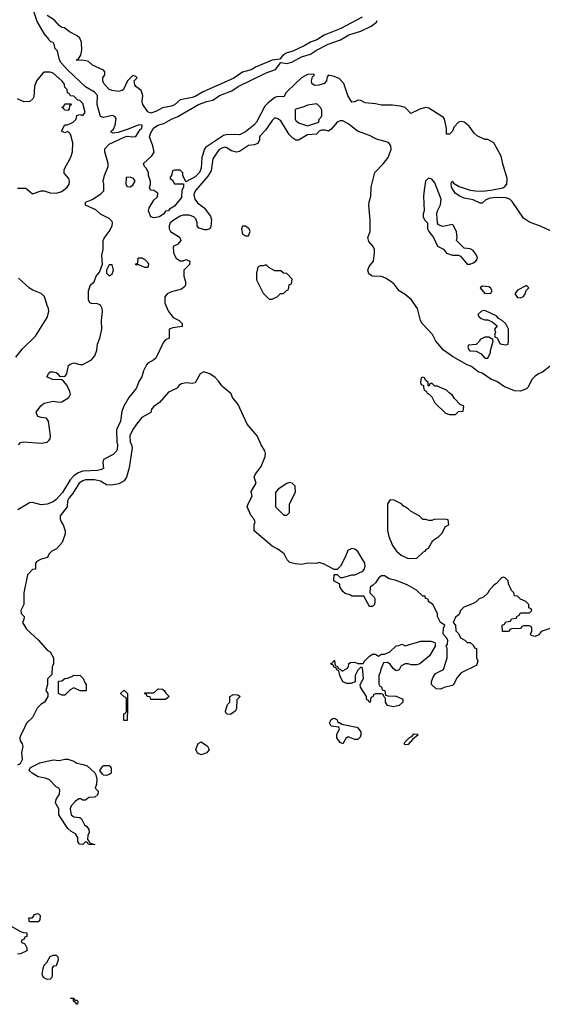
# Model space of a CAD drawing. Header units: inches. Extents: x 2710751 to 2829008, y 857003 to 965602.
# Tile 182 of 256: x 2772724 to 2776258, y 915829 to 922482. Entities that reach past the tile are written whole.
import ezdxf

# ---------------------------------------------------------------- set-up
doc = ezdxf.new("R2010")
doc.units = ezdxf.units.IN
doc.header["$MEASUREMENT"] = 0
doc.layers.add('C7971', color=7, linetype='Continuous')
doc.layers.add('C7972', color=7, linetype='Continuous')

msp = doc.modelspace()

# ---------------------------------------------------------------- linework, layer by layer
at = {"layer": 'C7971', "color": 2}
for points, elevation in [([(2773792.8, 920000), (2773784.7, 919990), (2773730, 919965.2), (2773670, 919895.3), (2773630.6, 919869.4), (2773616, 919850), (2773610, 919828.7), (2773550, 919793.2), (2773514.8, 919750), (2773490, 919714), (2773468, 919670), (2773470.5, 919630.5), (2773480.7, 919610), (2773484, 919590), (2773465.2, 919454.8), (2773447.3, 919390), (2773430, 919365.2), (2773394.4, 919345.6), (2773342, 919338), (2773310, 919339.5), (2773270, 919364.5), (2773230, 919373.3), (2773170, 919373.6), (2773150, 919367), (2773126, 919350), (2773080.7, 919279.3), (2773056.3, 919250), (2773048, 919230), (2773044, 919190), (2772998.8, 919130), (2772997.3, 919110), (2773004, 919090), (2773018.8, 919070), (2773030.9, 919029.1), (2773030.9, 919009.1), (2773011.3, 918950), (2772973.2, 918906.8), (2772942, 918890), (2772922, 918870), (2772911.1, 918848.9), (2772870, 918838), (2772839.6, 918820.4), (2772832, 918810), (2772832, 918770), (2772810, 918766), (2772778, 918730), (2772751.3, 918610), (2772751.3, 918530), (2772732, 918490), (2772734, 918470), (2772754, 918450), (2772752, 918430), (2772742, 918410), (2772770, 918364.7), (2772851, 918290), (2772910, 918222), (2772931.1, 918211.1), (2772952, 918170), (2772952, 918130), (2772944.7, 918110), (2772942, 918058), (2772912.7, 918027.3), (2772912, 917990), (2772902, 917950), (2772914, 917930), (2772914, 917910), (2772892, 917870), (2772870, 917858), (2772842, 917830), (2772810, 917768), (2772770, 917728), (2772746.4, 917673.6), (2772731.3, 917650), (2772726, 917630), (2772726.8, 917610), (2772741, 917590), (2772746, 917570), (2772736, 917530), (2772739.8, 917480.2), (2772726.4, 917453.6), (2772710, 917444)], 10), ([(2773515, 920000), (2773511, 919990), (2773463, 919930), (2773428.2, 919870), (2773414.4, 919834.4), (2773405.5, 919770), (2773378, 919710), (2773381.3, 919630), (2773386, 919610), (2773383, 919577), (2773376.7, 919563.3), (2773356.7, 919543.3), (2773291.3, 919510), (2773286.8, 919490), (2773291, 919450), (2773278, 919442), (2773250, 919436.2), (2773150, 919431.3), (2773119.9, 919420.1), (2773090, 919400.5), (2773066, 919374), (2773012.8, 919287.2), (2772970, 919239.5), (2772950, 919224.5), (2772910, 919209.4), (2772870, 919203.7), (2772810, 919219.5), (2772790, 919217), (2772710.8, 919170)], 6), ([(2772715.3, 919610), (2772730, 919624.7), (2772750, 919630.8), (2772870, 919621.6), (2772910, 919626.8), (2772921.5, 919638.5), (2772929.2, 919650), (2772931.8, 919670), (2772919, 919770), (2772906, 919790), (2772870, 919794), (2772850, 919802), (2772842, 919810), (2772835.3, 919830), (2772866.8, 919873.2), (2772889.3, 919890.7), (2772950, 919904.7), (2772990, 919898), (2773010, 919901), (2773055.3, 919930), (2773068, 919952), (2773064, 919970), (2773049, 920000)], 6), ([(2776310, 918369.2), (2776250.9, 918349.1), (2776233.7, 918326.3), (2776210, 918315.3), (2776182, 918322), (2776178, 918330), (2776186, 918350), (2776186, 918370), (2776182, 918382), (2776170, 918386), (2776130, 918386), (2776118, 918382), (2776114, 918370), (2776107.3, 918367.3), (2776050, 918366), (2776038, 918362), (2776034, 918350), (2776027.3, 918347.3), (2775987.3, 918347.3), (2775986, 918390), (2776002, 918398), (2776010, 918414), (2776042, 918418), (2776050, 918434), (2776082, 918438), (2776086, 918450), (2776102, 918458), (2776110, 918474), (2776170, 918474), (2776186, 918490), (2776182, 918502), (2776167.3, 918507.3), (2776166, 918530), (2776146, 918550), (2776110, 918566), (2776090, 918586), (2776068.9, 918588.9), (2776066, 918610), (2776050, 918626), (2776028, 918670), (2776026, 918690), (2776006, 918710), (2775994.6, 918714.6), (2775982, 918710), (2775946.8, 918673.2), (2775930, 918662), (2775896.9, 918623.1), (2775890, 918608), (2775859.8, 918580.2), (2775830, 918568), (2775811.1, 918548.9), (2775786, 918534), (2775726.8, 918513.2), (2775704.7, 918490), (2775696, 918464), (2775670, 918446), (2775654, 918410), (2775671.6, 918391.6), (2775672.7, 918352.7), (2775690, 918334), (2775705.4, 918305.4), (2775734, 918290), (2775750, 918274), (2775770, 918274), (2775792.7, 918252.7), (2775798, 918238), (2775812.7, 918232.7), (2775812, 918170), (2775822, 918150), (2775815.3, 918124.7), (2775810, 918118), (2775710, 918068), (2775682, 918038), (2775658, 917990), (2775650, 917984), (2775594, 917970), (2775570, 917958), (2775540.4, 917960.4), (2775509.1, 917989.1), (2775508.9, 918011.1), (2775520.2, 918039.8), (2775536.4, 918063.6), (2775588.4, 918091.6), (2775594.6, 918105.4), (2775614, 918170), (2775615.3, 918235.3), (2775608, 918250), (2775616.4, 918263.6), (2775618, 918290), (2775610, 918306), (2775588, 918330), (2775589.1, 918370.9), (2775598, 918390), (2775569, 918410), (2775548.7, 918450), (2775548, 918470), (2775518, 918530), (2775488, 918550), (2775486, 918566), (2775468, 918570), (2775466, 918586), (2775450, 918588), (2775407, 918627), (2775344.1, 918664.1), (2775270, 918693.2), (2775223.2, 918703.2), (2775190, 918724), (2775170, 918724), (2775151.3, 918710), (2775130, 918678), (2775110, 918658), (2775092.7, 918647.3), (2775092, 918610), (2775119.8, 918579.8), (2775124.7, 918570), (2775124.7, 918550), (2775122, 918530), (2775116.9, 918523.1), (2775110, 918518), (2775090, 918518), (2775050, 918586), (2774970, 918588), (2774956.4, 918596.4), (2774924.7, 918604.7), (2774910, 918618), (2774888.7, 918650), (2774888, 918668), (2774848, 918690), (2774850, 918734), (2774870, 918734), (2774890, 918714), (2774910, 918712), (2774970, 918732), (2774990, 918732), (2775043.1, 918756.9), (2775053.6, 918766.4), (2775059, 918790), (2775057.2, 918810), (2775010, 918888.7), (2774990, 918904), (2774970, 918909), (2774943.5, 918896.5), (2774924.7, 918850), (2774892, 918790), (2774870, 918766), (2774850, 918766), (2774783.1, 918803.1), (2774750, 918815.3), (2774730, 918808.7), (2774670, 918809.2), (2774630, 918801.2), (2774585.6, 918805.6), (2774550, 918815.3), (2774533.2, 918833.2), (2774512.1, 918872.1), (2774470, 918904), (2774430, 918924), (2774309.1, 919029.1), (2774308.7, 919070), (2774315.3, 919090), (2774308, 919110), (2774289.1, 919129.1), (2774262, 919190), (2774268, 919210), (2774296.4, 919263.6), (2774290, 919294), (2774322, 919350), (2774309.2, 919390), (2774317.2, 919410), (2774356.9, 919463.1), (2774383.7, 919530), (2774386, 919550), (2774381.2, 919570), (2774356, 919610), (2774329.2, 919670), (2774262.7, 919750), (2774201.2, 919881.2), (2774162, 919930), (2774153.6, 919953.6), (2774099.3, 920000)], 10), ([(2775455.2, 920000), (2775458, 919978), (2775472.7, 919972.7), (2775478, 919958), (2775492.7, 919952.7), (2775510, 919934), (2775530, 919894), (2775603.6, 919823.6), (2775630, 919814), (2775670, 919814), (2775690, 919834), (2775722, 919838), (2775726, 919870), (2775703.1, 919883.1), (2775663.1, 919923.1), (2775648.4, 919948.4), (2775630, 919958), (2775610, 919978), (2775562.9, 920000)], 10), ([(2776161.5, 920000), (2776161, 919999), (2776150, 919988.7), (2776110, 919973.2), (2776070, 919975.1), (2776008.6, 920000)], 6), ([(2772670, 916354), (2772730, 916322), (2772750, 916314), (2772772.7, 916312.7), (2772772.7, 916287.3), (2772758, 916282), (2772752.7, 916267.3), (2772738, 916262), (2772734, 916250), (2772758, 916238), (2772771.6, 916211.6), (2772772, 916190), (2772730, 916169), (2772708.4, 916168.4)], 10)]:
    msp.add_lwpolyline(points, dxfattribs=dict(at, elevation=elevation))
at = {"layer": 'C7971', "color": 2, "elevation": 10}
for points in [[(2774550, 919355.3), (2774530, 919348), (2774472, 919310), (2774452.7, 919287.3), (2774454, 919190), (2774510, 919134), (2774530, 919134), (2774547.3, 919152.7), (2774548.9, 919211.1), (2774588, 919290), (2774586, 919330), (2774566, 919350)], [(2775230, 919238), (2775212, 919210), (2775211, 919030), (2775221, 918990), (2775244.7, 918930), (2775271.6, 918891.6), (2775303.6, 918863.6), (2775350, 918842), (2775410, 918844.7), (2775454, 918886), (2775466, 918890), (2775474.6, 918905.4), (2775488.4, 918911.6), (2775516.4, 918963.6), (2775558, 918990), (2775578, 919010), (2775603.1, 919056.9), (2775626, 919070), (2775622, 919102), (2775610, 919106), (2775530, 919108), (2775510, 919098), (2775490, 919098), (2775470, 919106), (2775450, 919106), (2775426, 919130), (2775370, 919158), (2775350, 919178), (2775316.4, 919196.4), (2775306, 919210), (2775256.4, 919236.4)], [(2775370, 918122), (2775350, 918128.7), (2775330, 918128.7), (2775302.8, 918117.2), (2775290.7, 918089.3), (2775270, 918082), (2775250, 918098), (2775230, 918128), (2775210, 918138), (2775184.7, 918135.3), (2775165.4, 918094.6), (2775162, 918070), (2775152, 918050), (2775152.7, 917992.7), (2775158, 917978), (2775170, 917974), (2775174, 917954), (2775192, 917950), (2775198, 917918), (2775212.7, 917912.7), (2775270, 917912), (2775310, 917894), (2775314, 917890), (2775314, 917870), (2775290, 917848), (2775250, 917839), (2775210, 917848), (2775198, 917870), (2775198, 917898), (2775186, 917910), (2775182, 917922), (2775170, 917926), (2775130, 917926), (2775118, 917922), (2775112.7, 917907.3), (2775098, 917902), (2775094, 917870), (2775088.4, 917868.4), (2775082, 917882), (2775068.4, 917888.4), (2775068, 917910), (2775027.3, 917972.7), (2775026, 917990), (2775048, 918030), (2775042, 918102), (2775030, 918106), (2775010, 918086), (2774992, 918050), (2774992.7, 918007.3), (2774963.6, 917996.4), (2774936.4, 917996.4), (2774908.9, 918008.9), (2774888, 918050), (2774882, 918082), (2774870, 918086), (2774862, 918102), (2774850, 918106), (2774842, 918122), (2774830, 918126), (2774828.4, 918131.6), (2774842, 918138), (2774847.3, 918152.7), (2774852.7, 918152.7), (2774858, 918118), (2774872, 918112), (2774878, 918098), (2774890, 918094), (2774902, 918082), (2774910, 918082), (2774940.4, 918099.6), (2774948, 918110), (2774948.4, 918131.6), (2774960.4, 918139.6), (2774990, 918142), (2775010, 918132), (2775047.3, 918132.7), (2775058, 918150), (2775090, 918182), (2775110, 918194), (2775130, 918194), (2775150, 918182), (2775170, 918194), (2775190, 918194), (2775226, 918210), (2775270, 918252), (2775287.3, 918252.7), (2775310, 918262), (2775330, 918252), (2775436.4, 918283.6), (2775503.6, 918283.6), (2775530, 918274), (2775534, 918270), (2775534, 918250), (2775495.3, 918184.7), (2775430, 918128.7), (2775410, 918122)], [(2773172.7, 917947.3), (2773132, 917948), (2773090, 917968), (2773065.4, 917954.6), (2773030, 917918), (2773010, 917918), (2772986, 917930), (2772987.3, 918012.7), (2773010, 918014), (2773028.4, 918031.6), (2773047.3, 918032.7), (2773076.4, 918043.6), (2773090, 918054), (2773134, 918050), (2773154, 918030), (2773163.6, 918003.6), (2773174, 917990)], [(2773430, 917746), (2773428.7, 917750), (2773428.4, 917791.6), (2773442, 917798), (2773446, 917810), (2773446, 917890), (2773442, 917902), (2773430, 917906), (2773406, 917930), (2773430, 917951.3), (2773452, 917930), (2773454, 917830), (2773450, 917746)], [(2773610, 917888), (2773606, 917906), (2773586, 917910), (2773582, 917922), (2773568, 917930), (2773570, 917934), (2773630, 917934), (2773660.4, 917959.6), (2773690, 917958), (2773702, 917950), (2773711.6, 917931.6), (2773734, 917910), (2773710, 917888)], [(2774150, 917788), (2774126, 917790), (2774118, 917798), (2774115.3, 917810), (2774130, 917854), (2774146, 917870), (2774146, 917910), (2774170, 917922), (2774199.6, 917919.6), (2774214, 917910), (2774192.7, 917887.3), (2774190, 917826), (2774182, 917810)], [(2774874, 917734), (2774886, 917734), (2774902, 917722), (2775002, 917702), (2775010, 917698), (2775031, 917670), (2775030.9, 917649.1), (2775025.4, 917634.6), (2775010, 917618), (2774990, 917618), (2774944.7, 917635.3), (2774930, 917626), (2774910, 917588.7), (2774890, 917598), (2774869, 917630), (2774868.7, 917651.3), (2774886, 917690), (2774882, 917702), (2774830, 917708), (2774818, 917730), (2774830, 917754), (2774840.4, 917759.6), (2774850, 917762), (2774870, 917752)], [(2775330, 917582), (2775324, 917590), (2775330, 917602), (2775358, 917630), (2775378, 917642), (2775390, 917656), (2775414.8, 917654.8), (2775418, 917650), (2775380.7, 917619.3), (2775350, 917585.2)], [(2773950, 917514), (2773926, 917526), (2773914, 917550), (2773930, 917592), (2773950, 917602), (2773994.4, 917574.4), (2774004.7, 917550), (2773990, 917529)], [(2773150, 917208), (2773136.4, 917216.4), (2773123.6, 917216.4), (2773099.6, 917200.4), (2773072, 917170), (2773064.7, 917150), (2773071.3, 917110), (2773090, 917096), (2773130, 917091), (2773142.8, 917082.8), (2773162.5, 917042.5), (2773178, 917030), (2773191, 917010), (2773194.8, 916990), (2773184.7, 916970), (2773182, 916942), (2773194, 916930), (2773198, 916918), (2773230, 916912), (2773230, 916906), (2773188.4, 916908.4), (2773182, 916922), (2773170, 916926), (2773151.3, 916908.7), (2773128, 916910), (2773118, 916930), (2773116.4, 916956.4), (2773102, 916982), (2773070, 916998), (2773050, 917018), (2772989.2, 917110), (2772989, 917150), (2772966.6, 917190), (2772970, 917212), (2772994, 917250), (2772996.4, 917276.4), (2772988.4, 917288.4), (2772970, 917298), (2772925.6, 917345.6), (2772898, 917358), (2772850, 917366), (2772808.7, 917390), (2772788.7, 917410), (2772798, 917430), (2772860.2, 917459.8), (2772950, 917481), (2772990, 917476), (2773030, 917486), (2773050, 917486), (2773090, 917471), (2773110, 917458), (2773154, 917450), (2773179.8, 917439.8), (2773232.7, 917392.7), (2773239.6, 917379.6), (2773244.7, 917350), (2773243.6, 917316.4), (2773234, 917290), (2773254, 917270), (2773252.7, 917247.3), (2773231.6, 917228.4), (2773192.7, 917227.3), (2773170, 917208)], [(2773310, 917375.3), (2773290, 917378), (2773283.1, 917383.1), (2773266, 917410), (2773283.1, 917436.9), (2773290, 917442), (2773330, 917442), (2773336.9, 917436.9), (2773343.6, 917423.6), (2773343.6, 917396.4), (2773342, 917390), (2773330, 917382)], [(2772790, 916386), (2772786, 916410), (2772790, 916414), (2772810, 916414), (2772824.7, 916435.3), (2772850, 916442), (2772862, 916430), (2772859.6, 916400.4), (2772850, 916386)], [(2772910, 915997.2), (2772885.2, 916010), (2772877.2, 916030), (2772882, 916070), (2772890, 916094), (2772908.4, 916111.6), (2772930, 916152), (2772950, 916162), (2772970, 916162), (2772982, 916150), (2772984.7, 916130), (2772971.1, 916088.9), (2772952.7, 916087.3), (2772943.6, 916076.4), (2772943.6, 916023.6), (2772941, 916010), (2772930, 915999)], [(2773098, 915858), (2773110, 915858), (2773118, 915850), (2773114, 915830), (2773110, 915829), (2773102, 915842), (2773088.7, 915850), (2773087.3, 915867.3), (2773072.7, 915867.3), (2773067.3, 915872.7), (2773090, 915871.3)]]:
    msp.add_lwpolyline(points, close=True, dxfattribs=at)
at = {"layer": 'C7972', "color": 2}
for points, elevation in [([(2773049, 920000), (2773044, 920010), (2773020.4, 920040.4), (2773010, 920048), (2772946, 920050), (2772908, 920070), (2772918, 920090), (2772930, 920102), (2772950, 920102), (2772970, 920098), (2772982, 920090), (2772992.7, 920072.7), (2773030, 920072), (2773042, 920090), (2773054.6, 920145.4), (2773064.7, 920155.3), (2773090, 920162.8), (2773130, 920151.3), (2773150, 920152), (2773210, 920182.8), (2773232.3, 920210), (2773245.2, 920250), (2773249.2, 920290), (2773266, 920330), (2773278.4, 920390), (2773277.2, 920450), (2773284, 920510), (2773281.2, 920530), (2773270, 920553.2), (2773250, 920561.2), (2773210, 920564), (2773198, 920570), (2773188.7, 920590), (2773189.2, 920650.8), (2773202, 920690), (2773228, 920710), (2773242, 920750), (2773263.1, 920776.9), (2773275.3, 920804.7), (2773284, 920830), (2773279.3, 920890), (2773288.7, 920930), (2773288, 920990), (2773294.6, 921005.4), (2773330, 921052), (2773348.7, 921090), (2773352, 921110), (2773350, 921118), (2773330, 921138), (2773270, 921168), (2773238, 921198), (2773170, 921228), (2773168, 921250), (2773213.6, 921266.4), (2773273.6, 921306.4), (2773293.2, 921326.8), (2773294, 921370), (2773289, 921391), (2773298, 921430), (2773322, 921490), (2773322, 921510), (2773299.3, 921590), (2773300.9, 921610), (2773330, 921640.7), (2773430, 921688.4), (2773450, 921694.9), (2773490, 921690.5), (2773510, 921694), (2773538.9, 921741.1), (2773549.3, 921750), (2773552.3, 921770), (2773530, 921772.6), (2773457.7, 921742.3), (2773390, 921720.9), (2773356.4, 921716.4), (2773342, 921722), (2773342, 921730), (2773357.5, 921742.5), (2773369.2, 921770), (2773375.3, 921815.3), (2773368.4, 921828.4), (2773350, 921835.3), (2773290, 921821.2), (2773270, 921829), (2773247.8, 921910), (2773249.4, 921970), (2773230, 921992), (2773170, 922029.4), (2773050, 922140.7), (2773005.6, 922190), (2772993.6, 922210), (2772979, 922270), (2772962, 922290), (2772959, 922310), (2772950, 922328), (2772933.6, 922333.6), (2772923.1, 922343.1), (2772922, 922350), (2772890, 922388.7), (2772843, 922470), (2772798.4, 922598.4)], 6), ([(2775040.2, 922499.8), (2774896.3, 922423.7), (2774782.7, 922377.3), (2774734, 922346), (2774690, 922329.8), (2774653, 922307), (2774571.1, 922268.9), (2774525.1, 922254.9), (2774501.6, 922238.4), (2774484, 922216), (2774430, 922209.8), (2774317.8, 922162.2), (2774290, 922143.9), (2774230, 922127.4), (2774172.8, 922087.2), (2773964.5, 921995.5), (2773910, 921964.2), (2773890, 921955.6), (2773810, 921939.7), (2773770, 921907.1), (2773750, 921898), (2773690, 921886.6), (2773650, 921863.1), (2773610, 921849.7), (2773590, 921859), (2773556, 921910), (2773552.7, 921930), (2773557, 921970), (2773544.8, 922004.8), (2773508.7, 922030), (2773502, 922042), (2773498, 922070), (2773518, 922090), (2773510, 922098), (2773490, 922106), (2773452, 922070), (2773426, 922010), (2773417.1, 922002.9), (2773390, 921997.2), (2773350, 922002.7), (2773329.6, 922009.6), (2773293.2, 922050), (2773285.2, 922070), (2773285.2, 922090), (2773299, 922110), (2773299, 922130), (2773290, 922142), (2773216, 922176), (2773190, 922199), (2773152, 922208), (2773110, 922206), (2773110, 922214), (2773122, 922218), (2773136.4, 922243.6), (2773144, 922276), (2773142.7, 922330), (2773130, 922358), (2773113.6, 922373.6), (2773060.2, 922400.2), (2773028, 922428), (2773010, 922428.7), (2772990, 922442), (2772958.6, 922478.6), (2772909.2, 922510)], 2), ([(2776341.7, 921041.7), (2776250, 921084.5), (2776170, 921114.5), (2776130, 921142), (2776054, 921254), (2776037.2, 921270), (2776010, 921279.6), (2775950, 921280.5), (2775904.4, 921275.6), (2775874.6, 921265.4), (2775850, 921242), (2775836.9, 921243.1), (2775790, 921264.5), (2775730, 921277), (2775699, 921290), (2775669.2, 921310), (2775644, 921350), (2775642, 921378), (2775648.9, 921391.1), (2775656.9, 921376.9), (2775694.6, 921354.6), (2775769.5, 921330.5), (2775806.2, 921326.2), (2775850, 921323.8), (2775910, 921330.3), (2775990, 921345.5), (2776004.7, 921355.3), (2776017, 921370), (2776019.6, 921410), (2775990, 921508.7), (2775979.7, 921559.7), (2775929, 921650), (2775890, 921672.3), (2775870, 921672.7), (2775816.6, 921696.6), (2775795.9, 921715.9), (2775762, 921762), (2775730, 921789.2), (2775710, 921793.2), (2775690, 921788.7), (2775662, 921758), (2775650, 921728.7), (2775630, 921709), (2775610, 921708), (2775609, 921750), (2775597.2, 921810), (2775590, 921822), (2775490, 921884), (2775468.7, 921888.7), (2775430, 921877.2), (2775369.3, 921849.3), (2775329.3, 921889.3), (2775297, 921897), (2775244.1, 921904.1), (2775170, 921904.5), (2775130, 921914.5), (2775060.9, 921920.9), (2775030, 921935.3), (2775010, 921938), (2774990, 921928), (2774970, 921926), (2774942.7, 921970), (2774915.1, 922050), (2774884.4, 922084.4), (2774850, 922099.3), (2774812, 922108), (2774803.6, 922096.4), (2774799.1, 922070), (2774782.8, 922050), (2774750, 922039.5), (2774717.2, 922037.2), (2774699, 922050), (2774697.2, 922070), (2774703.1, 922096.9), (2774718, 922110), (2774710, 922114), (2774670, 922112.7), (2774630, 922089.2), (2774590, 922052.7), (2774526.8, 921990), (2774510, 921962), (2774470, 921963.7), (2774450, 921957), (2774401.4, 921918.6), (2774382.3, 921897.7), (2774324.9, 921790), (2774307.3, 921770), (2774250, 921724.5), (2774210, 921704.5), (2774130, 921705.6), (2774101.3, 921698.7), (2773980.9, 921619.1), (2773972.5, 921607.5), (2773956.3, 921550), (2773950, 921478), (2773939.1, 921450), (2773910, 921420.9), (2773847.3, 921387.3), (2773828, 921430), (2773827.3, 921447.3), (2773810, 921466), (2773770, 921466), (2773758, 921462), (2773751.6, 921428.4), (2773742, 921418), (2773742, 921410), (2773756.9, 921396.9), (2773770, 921374), (2773832.7, 921372.7), (2773831, 921350), (2773821, 921330), (2773818.8, 921281.2), (2773770, 921222), (2773738, 921202), (2773731.3, 921190), (2773711, 921189), (2773698, 921170), (2773670, 921149), (2773630, 921144), (2773610, 921149), (2773594, 921190), (2773599, 921210), (2773630, 921262), (2773655.3, 921284.7), (2773658, 921310), (2773630, 921328.7), (2773608.7, 921330), (2773602, 921350), (2773608.7, 921370), (2773608.7, 921390), (2773595.3, 921430), (2773594, 921450), (2773579.5, 921479.5), (2773568.7, 921490), (2773562, 921510), (2773617.5, 921562.5), (2773632.3, 921587.7), (2773625.1, 921630), (2773602, 921690), (2773610, 921718), (2773629.6, 921750), (2773657.2, 921770), (2773698.8, 921781.2), (2773749.4, 921810), (2773793, 921827), (2773934, 921910), (2773990, 921930.3), (2774030, 921937.6), (2774075.1, 921970), (2774157.8, 922002.2), (2774202, 922030), (2774390, 922122.7), (2774453.8, 922146.2), (2774490, 922192), (2774530, 922187.2), (2774564.5, 922195.5), (2774629.8, 922230.2), (2774690, 922250.2), (2774730, 922276.1), (2774810, 922316.1), (2774892.8, 922347.2), (2774950, 922380.2), (2775030, 922404.2), (2775101, 922439), (2775135.6, 922464.4), (2775141.3, 922477.6)], 2), ([(2772710, 921344.9), (2772764.7, 921344.7), (2772810, 921304.7), (2772870, 921324.7), (2772890, 921324.7), (2772930, 921311.3), (2772970, 921311), (2773010, 921321), (2773044, 921350), (2773059, 921370), (2773062, 921390), (2773055.3, 921410), (2773025.6, 921445.6), (2773025.2, 921470), (2773070, 921554), (2773081.2, 921590), (2773084, 921650), (2773068.4, 921708.4), (2773050, 921726), (2773030, 921718), (2773006, 921730), (2773030, 921772), (2773047.3, 921772.7), (2773086, 921790), (2773106, 921810), (2773110, 921834), (2773130, 921842), (2773150, 921834), (2773166, 921854), (2773150, 921915.3), (2773130, 921935.3), (2773118, 921938), (2773090, 921966), (2773067.3, 921967.3), (2773062, 921982), (2773047.3, 921987.3), (2773046, 922010), (2773030, 922026), (2773024, 922050), (2773010, 922068.7), (2772950, 922122), (2772930, 922128.7), (2772910, 922128.7), (2772890, 922128), (2772879.6, 922120.4), (2772838, 922070), (2772824.7, 922030), (2772819.6, 921960.4), (2772812.7, 921947.3), (2772791.6, 921928.4), (2772752.7, 921927.3), (2772710, 921948)], 10), ([(2776008.6, 920000), (2776002.5, 920002.5), (2775950, 920037.2), (2775910, 920053.2), (2775850, 920093.2), (2775823.3, 920103.3), (2775778, 920138), (2775748.7, 920150), (2775650, 920206.6), (2775590, 920249.5), (2775538, 920310), (2775514.2, 920354.2), (2775445.1, 920430), (2775434, 920450), (2775414, 920530), (2775371.8, 920591.8), (2775330, 920625.2), (2775289.6, 920649.6), (2775255.1, 920695.1), (2775233.6, 920713.6), (2775196.6, 920736.6), (2775170, 920746), (2775108, 920750), (2775085.1, 920765.1), (2775077.2, 920790), (2775086.6, 920813.4), (2775115.3, 920850), (2775124, 920910), (2775124, 920930), (2775114, 920950), (2775084.1, 920984.1), (2775079, 921010), (2775094, 921050), (2775093.2, 921130), (2775085.2, 921230), (2775086, 921250), (2775099.3, 921290), (2775100.9, 921350), (2775126, 921450), (2775184, 921510), (2775215.3, 921550), (2775236, 921604), (2775234, 921630), (2775219.3, 921650), (2775210, 921655.1), (2775136, 921676), (2775090, 921700.3), (2775008.9, 921728.9), (2774950, 921777), (2774910, 921799.3), (2774890, 921799.3), (2774870.5, 921789.5), (2774830, 921742), (2774811, 921729), (2774790, 921735.3), (2774765.4, 921734.6), (2774750, 921728.7), (2774730, 921709), (2774670, 921704), (2774610, 921669.2), (2774590, 921669), (2774570, 921681.2), (2774546.7, 921706.7), (2774490, 921798), (2774470, 921813.2), (2774450, 921819), (2774430, 921802), (2774385.2, 921734.8), (2774350, 921698), (2774344.7, 921690), (2774346, 921670), (2774333.7, 921646.3), (2774310, 921636), (2774270, 921632.3), (2774210, 921592.3), (2774190, 921586), (2774155.1, 921595.1), (2774119.3, 921619.3), (2774110, 921621.2), (2774090, 921615.1), (2774070, 921602), (2774030, 921542), (2774019.2, 921460.8), (2773996, 921424), (2773914.9, 921330), (2773903.1, 921310), (2773902.3, 921297.7), (2773908.7, 921270), (2773925.7, 921245.7), (2773971, 921210), (2774014.4, 921154.4), (2774022, 921130), (2774016.3, 921083.7), (2774010, 921068), (2773990, 921062), (2773976.9, 921063.1), (2773934.6, 921074.6), (2773924, 921090), (2773924, 921110), (2773915.5, 921135.5), (2773902, 921150), (2773870, 921160.7), (2773830, 921160.7), (2773810, 921153.6), (2773767.7, 921130), (2773742.4, 921110), (2773734.4, 921090), (2773735.5, 921070), (2773742.8, 921050), (2773797.5, 921017.5), (2773806, 921010), (2773814, 920990), (2773793.7, 920966.3), (2773762, 920950), (2773764.7, 920910), (2773771.1, 920891.1), (2773782, 920870), (2773810, 920852), (2773830, 920852), (2773850, 920862), (2773874, 920850), (2773872.7, 920827.3), (2773834, 920790), (2773834, 920750), (2773844.7, 920710), (2773844.7, 920690), (2773839.8, 920680.2), (2773818, 920662), (2773750, 920644), (2773722, 920630), (2773706, 920610), (2773706.4, 920566.4), (2773731.3, 920510), (2773762, 920470), (2773802, 920450), (2773822, 920430), (2773822, 920410), (2773759.6, 920400.4), (2773734, 920390), (2773734, 920330), (2773710, 920318), (2773696.9, 920303.1), (2773644.4, 920195.6), (2773630, 920182.7), (2773590, 920161.2), (2773580.7, 920150), (2773560.7, 920110), (2773550.6, 920069.4), (2773530, 920038), (2773515, 920000)], 6), ([(2772698, 920202), (2772742.3, 920257.7), (2772830, 920344), (2772909, 920470), (2772921.2, 920510), (2772919, 920530), (2772909.2, 920550), (2772891.9, 920611.9), (2772870, 920632.7), (2772814, 920654), (2772790, 920668), (2772716.4, 920736.4)], 10), ([(2776538, 920000), (2776528, 920010), (2776493.6, 920033.6), (2776430, 920058), (2776390, 920068.7), (2776368.9, 920068.9), (2776355.3, 920075.3), (2776330, 920138), (2776310, 920142), (2776259.1, 920100.9), (2776232, 920090), (2776210, 920073.2), (2776186.8, 920050), (2776161.5, 920000)], 6), ([(2774099.3, 920000), (2774090, 920008), (2774070, 920038), (2774044.7, 920064.7), (2774009.1, 920089.1), (2773970, 920102), (2773944.7, 920090), (2773910, 920029.2), (2773890, 920023.7), (2773850, 920027.6), (2773818.4, 920021.6), (2773801, 920010), (2773792.8, 920000)], 10), ([(2775562.9, 920000), (2775550, 920006), (2775530, 920006), (2775510, 920026), (2775498, 920022), (2775490, 920006), (2775486, 920010), (2775486, 920030), (2775467.3, 920047.3), (2775462, 920062), (2775450, 920066), (2775438, 920062), (2775434, 920030), (2775438, 920018), (2775454, 920010), (2775455.2, 920000)], 10)]:
    msp.add_lwpolyline(points, dxfattribs=dict(at, elevation=elevation))
for points, elevation in [([(2773050, 921868), (2773026, 921870), (2773022, 921882), (2773008, 921890), (2773022, 921898), (2773030, 921914), (2773070, 921914), (2773074, 921910), (2773062, 921898), (2773059.6, 921880.4)], 10), ([(2774732.7, 921912.7), (2774670, 921905.2), (2774646.2, 921893.8), (2774590, 921878), (2774587.5, 921872.5), (2774586, 921810), (2774590, 921802), (2774610, 921784.7), (2774670, 921764.7), (2774746, 921790), (2774748, 921810), (2774766, 921830), (2774766, 921870), (2774758, 921890)], 6), ([(2773470, 921419), (2773444.7, 921415.3), (2773442, 921370), (2773450, 921354), (2773470, 921352), (2773490, 921364.7), (2773504, 921390), (2773494, 921410)], 6), ([(2775488.1, 921411.9), (2775468, 921392), (2775458.8, 921330), (2775454.8, 921290), (2775458, 921190), (2775451.3, 921170), (2775451.3, 921150), (2775462, 921130), (2775482, 921110), (2775482, 921070), (2775491.3, 921050), (2775521, 921010), (2775550, 920952), (2775590, 920932), (2775610, 920904.7), (2775650, 920891), (2775690, 920892), (2775705.4, 920885.4), (2775750, 920831.3), (2775770, 920831), (2775790, 920838.8), (2775808.7, 920850), (2775816.5, 920863.5), (2775819, 920870), (2775812.7, 920890), (2775790, 920922), (2775770, 920934), (2775730, 920938), (2775678, 920990), (2775682, 921010), (2775677.2, 921050), (2775654, 921094), (2775650, 921098), (2775584, 921084), (2775556.4, 921096.4), (2775548.4, 921108.4), (2775544, 921170), (2775549.3, 921190.7), (2775569.3, 921230.7), (2775572.7, 921270), (2775530, 921379), (2775510, 921404)], 6), ([(2774250, 921088), (2774230, 921086), (2774224.7, 921070), (2774230, 921034), (2774250, 921022), (2774270, 921022), (2774282, 921050), (2774275.3, 921070)], 10), ([(2773570, 920808), (2773530, 920826), (2773510, 920826), (2773508.4, 920831.6), (2773522, 920838), (2773526, 920870), (2773530, 920874), (2773550, 920874), (2773570, 920862), (2773590, 920842), (2773596, 920830), (2773590, 920808)], 2), ([(2773350, 920826), (2773330, 920826), (2773312, 920790), (2773312, 920770), (2773330, 920752), (2773350, 920762), (2773359, 920790)], 6), ([(2774390, 920826), (2774370, 920818), (2774350, 920818), (2774334, 920810), (2774324.7, 920770), (2774325.4, 920725.4), (2774370, 920634), (2774410, 920594), (2774430, 920594), (2774450, 920602), (2774466, 920610), (2774488.4, 920631.6), (2774507.3, 920632.7), (2774527.3, 920652.7), (2774542, 920658), (2774546, 920690), (2774562, 920698), (2774566, 920730), (2774530, 920768), (2774508.4, 920768.4), (2774490, 920786), (2774450, 920786), (2774408.4, 920808.4)], 10), ([(2775850, 920682), (2775838, 920670), (2775870, 920632), (2775910, 920634), (2775918, 920650), (2775908, 920670), (2775896.5, 920676.5)], 6), ([(2776150, 920686), (2776090, 920655.3), (2776072, 920630), (2776090, 920604.7), (2776110, 920602), (2776130, 920612), (2776142, 920630), (2776148, 920652), (2776166, 920670)], 6), ([(2775870, 920518), (2775846.4, 920513.6), (2775822, 920490), (2775830, 920474), (2775843.6, 920463.6), (2775870, 920454), (2775890, 920454), (2775919.6, 920439.6), (2775952.7, 920412.7), (2775934, 920390), (2775942, 920370), (2775934, 920350), (2775938, 920338), (2775950, 920334), (2775971.6, 920291.6), (2776010, 920286), (2776026, 920290), (2776028, 920310), (2776028, 920390), (2776010, 920426), (2775986, 920450), (2775962, 920462), (2775950, 920478)], 6), ([(2775870, 920338), (2775838, 920322), (2775834, 920310), (2775810, 920288), (2775758, 920282), (2775754, 920270), (2775762, 920250), (2775770, 920244.7), (2775810, 920242), (2775843.6, 920223.6), (2775870, 920194), (2775890, 920194), (2775907.3, 920232.7), (2775907.3, 920247.3), (2775926, 920310), (2775922, 920322), (2775896.4, 920336.4)], 6)]:
    msp.add_lwpolyline(points, close=True, dxfattribs=dict(at, elevation=elevation))

doc.saveas('drawing.dxf')
